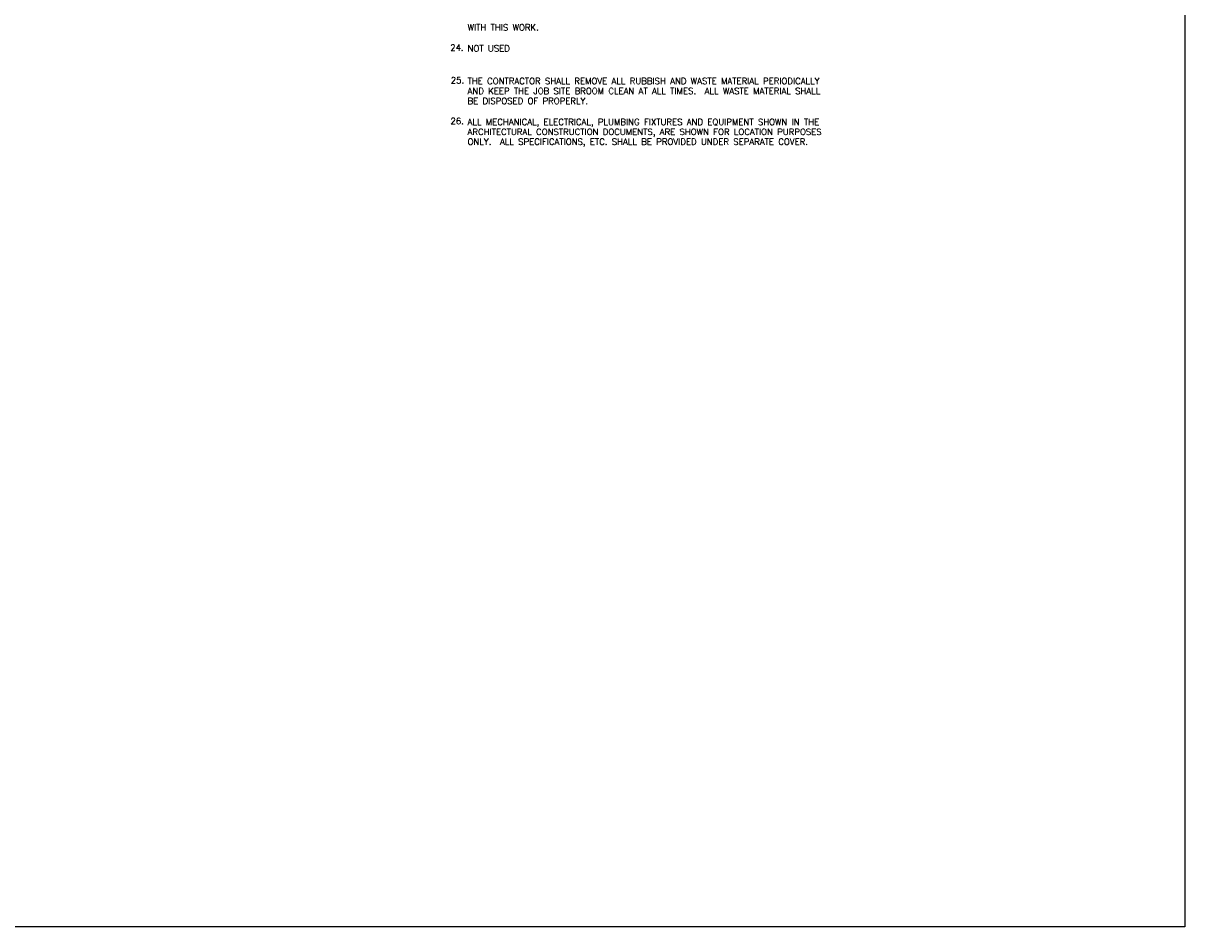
# Model space of a CAD drawing. Header units: inches. Extents: x -3803 to 30266, y -3756 to 4522.
# Tile 6 of 47: x 24005 to 24935, y 173 to 896. Entities that reach past the tile are written whole.
import ezdxf

# ---------------------------------------------------------------- set-up
doc = ezdxf.new("R2010")
doc.units = ezdxf.units.IN
doc.header["$LTSCALE"] = 0.011
doc.header["$MEASUREMENT"] = 0
doc.layers.get('Defpoints').update_dxf_attribs({"linetype": 'CONTINUOUS'})
doc.layers.add('TXT', color=2, linetype='CONTINUOUS')
doc.styles.add('ROMANS', font='romans.shx')

msp = doc.modelspace()

# ---------------------------------------------------------------- linework, layer by layer
at = {"layer": 'Defpoints', "ltscale": 10}
msp.add_lwpolyline([(22751.9312729, 3241.8957062), (24935.4516931, 3241.8957062), (24935.4516931, 173.2541411), (22751.9312729, 173.2541411)], close=True, dxfattribs=at)

# ---------------------------------------------------------------- texts
at = {"layer": 'TXT', "style": 'ROMANS'}
for s, p in [('WITH THIS WORK.', (24361.1609025, 890.4708572)), ('24.', (24347.252474, 874.3241707)), ('NOT USED', (24361.1609025, 873.6685965)), ('25.', (24347.6816528, 848.1873206)), ('THE CONTRACTOR SHALL REMOVE ALL RUBBISH AND WASTE MATERIAL PERIODICALLY', (24361.1609025, 847.5317464)), ('AND KEEP THE JOB SITE BROOM CLEAN AT ALL TIMES.  ALL WASTE MATERIAL SHALL', (24361.1609025, 839.5973454)), ('BE DISPOSED OF PROPERLY.', (24361.1609025, 831.6629445)), ('26.', (24347.4765621, 815.5162579)), ('ALL MECHANICAL, ELECTRICAL, PLUMBING FIXTURES AND EQUIPMENT SHOWN IN THE', (24361.1609025, 814.8606837)), ('ARCHITECTURAL CONSTRUCTION DOCUMENTS, ARE SHOWN FOR LOCATION PURPOSES', (24361.1609025, 806.9262828)), ('ONLY.  ALL SPECIFICATIONS, ETC. SHALL BE PROVIDED UNDER SEPARATE COVER.', (24361.1609025, 798.9918819))]:
    msp.add_text(s, height=5, rotation=360, dxfattribs=at).set_placement(p)

doc.saveas('drawing.dxf')
